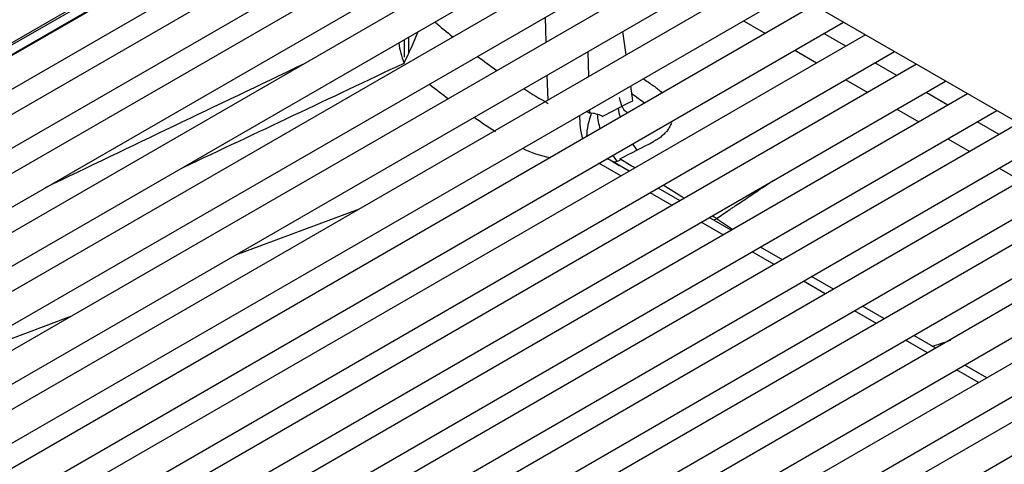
# Model space of a CAD drawing. Header units: millimetres. Extents: x 0 to 287, y 0 to 200.
# Tile 39 of 57: x 195.95 to 204.4, y 110.58 to 114.39. Entities that reach past the tile are written whole.
import ezdxf

# ---------------------------------------------------------------- set-up
doc = ezdxf.new("R2010")
doc.units = ezdxf.units.MM
doc.layers.add('130.190_BW4C_CTM', color=7, linetype='Continuous')
doc.layers.add('Défaut', color=7, linetype='Continuous')

# ---------------------------------------------------------------- blocks, each defined once
blk = doc.blocks.new('SE3')
at = {"layer": '130.190_BW4C_CTM', "color": 7, "linetype": 'Continuous'}
for p, q in [((211.101, 109.7069), (199.4055, 116.4594)), ((199.3249, 116.0718), (192.0063, 111.8465)), ((198.9089, 115.941), (191.9404, 111.9178)), ((198.9339, 115.9385), (191.9654, 111.9153)), ((192.0374, 111.8738), (199.0058, 115.897)), ((192.1313, 111.63), (199.4499, 115.8553)), ((199.7633, 115.8187), (192.4447, 111.5934)), ((200.5776, 115.7826), (192.8831, 111.3402)), ((192.5697, 111.3769), (199.8883, 115.6022)), ((193.0081, 111.1237), (200.8276, 115.6383)), ((201.016, 115.5295), (193.3215, 111.0871)), ((193.4465, 110.8706), (201.266, 115.3852)), ((201.4544, 115.2764), (193.7599, 110.834)), ((193.8849, 110.6175), (201.7044, 115.1321)), ((201.8928, 115.0233), (194.1983, 110.5809)), ((194.3233, 110.3644), (202.1428, 114.8789)), ((202.3312, 114.7702), (194.6367, 110.3278)), ((194.7617, 110.1113), (202.5812, 114.6258)), ((202.7696, 114.5171), (195.0751, 110.0747)), ((200.47, 114.2018), (200.4636, 114.4157)), ((195.2001, 109.8582), (203.0196, 114.3727)), ((202.1627, 114.3842), (202.3512, 114.2755)), ((203.208, 114.2639), (195.5135, 109.8216)), ((199.2498, 114.2212), (199.2498, 114.0723)), ((199.2919, 114.1123), (199.2919, 114.2454)), ((201.1567, 114.0921), (201.128, 114.2931)), ((203.0396, 114.1667), (202.8512, 114.2755)), ((195.6385, 109.605), (203.458, 114.1196)), ((200.8261, 114.1187), (200.8325, 113.9049)), ((202.6012, 114.1311), (202.7896, 114.0223)), ((203.6464, 114.0108), (195.9519, 109.5684)), ((203.478, 113.9136), (203.2896, 114.0223)), ((200.4848, 113.7042), (200.4784, 113.918)), ((196.0769, 109.3519), (203.8964, 113.8665)), ((201.213, 113.6985), (201.1949, 113.8254)), ((203.0396, 113.878), (203.228, 113.7692)), ((204.0848, 113.7577), (196.3903, 109.3153)), ((203.9164, 113.6605), (203.728, 113.7692)), ((203.478, 113.6249), (203.6664, 113.5161)), ((196.5153, 109.0988), (204.3348, 113.6134)), ((200.8409, 113.6211), (200.8418, 113.5912)), ((204.5232, 113.5046), (196.8287, 109.0622)), ((204.3548, 113.4073), (204.1664, 113.5161)), ((203.9164, 113.3718), (204.1048, 113.263)), ((196.9537, 108.8457), (204.7732, 113.3603)), ((204.9616, 113.2515), (197.2671, 108.8091)), ((201.1104, 113.0529), (200.922, 113.1617)), ((201.1806, 113.0934), (201.017, 113.1878)), ((201.0445, 113.1741), (201.0956, 113.1425)), ((204.3548, 113.1187), (204.5432, 113.0099)), ((197.3921, 108.5926), (205.2116, 113.1072)), ((205.4001, 112.9984), (197.7055, 108.556)), ((201.619, 112.8403), (201.4306, 112.9491)), ((201.5488, 112.7998), (201.3604, 112.9085)), ((197.8305, 108.3395), (205.6501, 112.854)), ((197.8063, 112.3753), (198.8674, 112.7703)), ((205.8385, 112.7453), (198.1439, 108.3029)), ((202.0574, 112.5872), (201.869, 112.696)), ((201.9872, 112.5467), (201.7988, 112.6554)), ((198.2689, 108.0864), (206.0885, 112.6009)), ((206.2769, 112.4921), (198.5823, 108.0497)), ((202.4958, 112.3341), (202.3074, 112.4428)), ((202.4256, 112.2935), (202.2372, 112.4023)), ((198.7073, 107.8332), (206.5269, 112.3478)), ((206.7153, 112.239), (199.0207, 107.7966)), ((202.9342, 112.0809), (202.7458, 112.1897)), ((202.864, 112.0404), (202.6756, 112.1492)), ((199.1457, 107.5801), (206.9653, 112.0947)), ((203.3726, 111.8278), (203.1842, 111.9366)), ((195.3372, 111.456), (196.3983, 111.8511)), ((203.3024, 111.7873), (203.114, 111.8961)), ((203.811, 111.5747), (203.6226, 111.6835)), ((203.7408, 111.5342), (203.5524, 111.643)), ((204.2494, 111.3216), (204.061, 111.4304)), ((204.1792, 111.2811), (203.9908, 111.3899))]:
    blk.add_line(p, q, dxfattribs=at)
for centre, radius, start, end in [((196.2051, 115.5517), 3.4073, 333.30672, 338.28327), ((199.9698, 114.3005), 0.7727, 187.88133, 201.19568), ((527.0034, -575.1088), 763.4634, 115.4955609, 115.6791711), ((-341.0356, 1254.6705), 1262.1366, 295.2501302, 295.3452455), ((203.7971, 119.2841), 6.9557, 231.54473, 233.20157), ((203.7971, 119.2841), 6.9557, 235.50442, 237.24768), ((200.7721, 113.4822), 0.1294, 57.37614, 71.54567), ((160.8077, 192.0244), 88.5264, 297.074498, 297.285808), ((201.1477, 113.2595), 0.0768, 231.95402, 239.55332), ((186.333, 88.345), 28.9096, 58.98453, 59.26259), ((186.333, 88.345), 28.9096, 57.99626, 58.41977), ((186.333, 88.345), 28.9096, 57.35035, 57.43651), ((225.8332, 149.3958), 43.8058, 236.92966, 237.14605), ((196.588, 133.4788), 23.04, 288.19191, 288.61211)]:
    blk.add_arc(centre, radius, start, end, dxfattribs=at)
for centre, major_axis, ratio, start_param, end_param in [((202.1454, 152.6273), (0.4816, -39.5581), 0.303019, -0.261263, -0.248152), ((202.1454, 152.6273), (0.4816, -39.5581), 0.303019, -0.23013, -0.216021), ((202.1454, 152.6273), (0.4816, -39.5581), 0.303019, -0.196502, -0.178953), ((202.5991, 203.0968), (-49.6858, -92.5556), 0.59722, 0.710002, 0.713538), ((201.4319, 113.5456), (-0.2284, 0.4448), 0.606339, 1.078908, 1.248215), ((200.8685, 113.4579), (-0.0472, 0.2963), 0.347572, 1.122335, 1.821256), ((201.2352, 113.4542), (0.2099, 0.4538), 0.801566, 1.636566, 2.061207), ((200.6655, 113.0358), (-0.2836, -0.529), 0.597211, 3.138135, 3.444871), ((201.2571, 113.4561), (-0.2274, 0.4453), 0.607594, 0.996435, 1.270661), ((201.4443, 114.012), (0.2964, 0.4027), 0.520528, 3.131076, 3.250467), ((200.6452, 113.4823), (0.5506, -0.0386), 0.523361, 3.991616, 4.491804), ((201.4319, 113.5456), (-0.2284, 0.4448), 0.606339, 1.756482, 1.895939), ((201.2571, 113.4561), (-0.2274, 0.4453), 0.607594, 1.778023, 1.909889), ((200.8775, 112.922), (-0.1329, -0.2694), 0.6162, 3.043189, 3.271266), ((201.1317, 113.3516), (0.1017, 0.1722), 0.450751, 3.237487, 3.880114), ((201.9528, 112.8459), (0.1073, 0.1688), 0.486788, 3.699303, 3.887647)]:
    blk.add_ellipse(centre, major_axis=major_axis, ratio=ratio, start_param=start_param, end_param=end_param, dxfattribs=at)
for points in [[(201.3022, 113.8874), (201.3316, 113.867), (201.361, 113.8466), (201.3904, 113.8262)], [(201.3137, 113.6765), (201.2774, 113.7034), (201.241, 113.7304), (201.2046, 113.7573)]]:
    blk.add_open_spline(points, degree=3, dxfattribs=at)
for points, knots in [([(201.3904, 113.8262), (201.4034, 113.8171), (201.428, 113.7985), (201.4498, 113.7788), (201.4605, 113.7681), (201.461, 113.7676), (201.4615, 113.7671)], [0, 0, 0, 0, 0.0625, 0.125, 0.125, 0.1281186, 0.1281186, 0.1281186, 0.1281186]), ([(201.1476, 113.6095), (201.1439, 113.6128), (201.138, 113.619), (201.1155, 113.6538), (201.1057, 113.6946), (201.0976, 113.727)], [0, 0, 0, 0, 0.267412, 0.520052, 1, 1, 1, 1]), ([(201.5435, 113.5076), (201.5433, 113.5072), (201.5432, 113.5068), (201.5395, 113.496), (201.5306, 113.4754), (201.5183, 113.4558), (201.5077, 113.4415), (201.504, 113.4368), (201.4991, 113.4309), (201.4981, 113.4298), (201.4961, 113.4275), (201.493, 113.424), (201.4898, 113.4206), (201.4791, 113.4094), (201.4697, 113.4009), (201.4496, 113.3845), (201.4388, 113.3767), (201.4159, 113.3619), (201.4037, 113.3549), (201.3909, 113.3482)], [0.6228019, 0.6228019, 0.6228019, 0.6228019, 0.625, 0.625, 0.6875, 0.75, 0.75, 0.78125, 0.78125, 0.7890625, 0.7890625, 0.796875, 0.8125, 0.8125, 0.875, 0.875, 0.9375, 0.9375, 1, 1, 1, 1]), ([(201.9298, 112.6865), (201.9661, 112.7114), (202.0027, 112.7363), (202.0487, 112.7673), (202.0579, 112.7735), (202.0717, 112.7828), (202.0763, 112.7859), (202.0855, 112.7921), (202.1086, 112.8076), (202.1317, 112.8231), (202.1871, 112.8603), (202.2612, 112.91), (202.3495, 112.9692), (202.4009, 113.0035), (202.415, 113.013)], [0, 0, 0, 0, 0.03125, 0.03125, 0.0390625, 0.0390625, 0.0429688, 0.0429688, 0.046875, 0.0625, 0.0625, 0.09375, 0.125, 0.1368521, 0.1368521, 0.1368521, 0.1368521])]:
    blk.add_open_spline(points, degree=3, knots=knots, dxfattribs=at)

msp = doc.modelspace()

# ---------------------------------------------------------------- block references
at = {"layer": 'Défaut'}
msp.add_blockref('SE3', (0, 0), dxfattribs=at)

doc.saveas('drawing.dxf')
